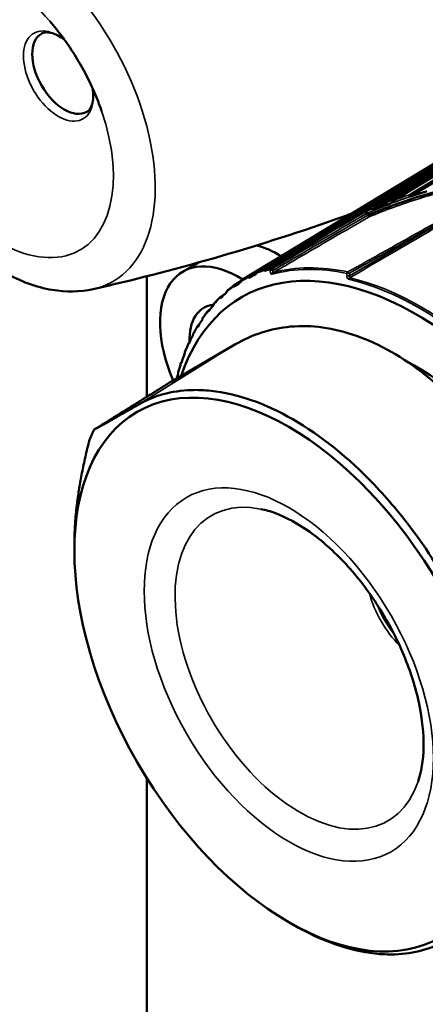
# Model space of a CAD drawing. Header units: millimetres. Extents: x 0 to 2239, y -60 to 841.
# Tile 112 of 151: x 1030.16 to 1037.45, y 278.9 to 296.6. Entities that reach past the tile are written whole.
import ezdxf

# ---------------------------------------------------------------- set-up
doc = ezdxf.new("R2010")
doc.units = ezdxf.units.MM
doc.layers.add('Sichtbar (ISO)', color=7, linetype='Continuous', lineweight=50)
doc.layers.add('Sichtbar schmal (ISO)', color=7, linetype='Continuous', lineweight=35)

msp = doc.modelspace()

# ---------------------------------------------------------------- linework, layer by layer
at = {"layer": 'Sichtbar (ISO)'}
for p, q in [((1034.5567, 292.0838), (1040.4373, 295.6471)), ((1034.5646, 292.1193), (1040.4134, 295.6634)), ((1040.579, 295.7166), (1035.3551, 292.5512)), ((1036.5266, 293.177), (1040.7509, 295.7349)), ((1036.5291, 293.2111), (1040.7274, 295.7533)), ((1040.903, 295.7844), (1036.884, 293.3508)), ((1037.179, 293.4201), (1041.0827, 295.7815)), ((1037.1819, 293.456), (1041.0596, 295.8017)), ((1034.1754, 291.9329), (1040.0136, 295.4722)), ((1034.2777, 291.9912), (1040.1199, 295.5327)), ((1040.2743, 295.6077), (1034.432, 292.0662)), ((1033.3813, 292.2368), (1033.0955, 292.0718)), ((1034.8325, 292.2112), (1034.7175, 292.1436)), ((1032.4462, 289.8226), (1032.4462, 291.9875)), ((1034.2673, 291.968), (1034.2699, 291.9578)), ((1034.2699, 291.9578), (1034.4114, 292.0436)), ((1034.4, 292.021), (1034.4073, 292.0361)), ((1034.5542, 292.0949), (1034.5567, 292.0838)), ((1036.0577, 291.9398), (1036.0578, 291.9398)), ((1034.0023, 291.8022), (1034.005, 291.7929)), ((1034.0127, 291.8241), (1034.1357, 291.8987)), ((1034.1247, 291.874), (1034.1313, 291.8895)), ((1033.7611, 291.5985), (1033.7637, 291.5902)), ((1033.7715, 291.619), (1033.8432, 291.6625)), ((1033.8722, 291.6886), (1033.878, 291.7045)), ((1033.6443, 291.4661), (1033.6493, 291.4823)), ((1033.4425, 291.208), (1033.4467, 291.2244)), ((1033.5452, 291.3584), (1033.5476, 291.351)), ((1033.5557, 291.3774), (1033.5836, 291.3943)), ((1033.3561, 291.0834), (1033.3584, 291.0771)), ((1033.3669, 291.101), (1033.3775, 291.1074)), ((1033.2682, 290.9161), (1033.2716, 290.9326)), ((1034.0396, 290.7656), (1032.8995, 290.1048)), ((1033.1951, 290.7755), (1033.1971, 290.7701)), ((1033.2063, 290.7916), (1033.2077, 290.7924)), ((1033.1225, 290.5923), (1033.1252, 290.6089)), ((1033.0634, 290.4367), (1033.0651, 290.4324)), ((1033.0065, 290.2389), (1033.0085, 290.2555)), ((1031.1418, 287.0545), (1031.1418, 287.1593)), ((1032.4462, 261.6797), (1032.4462, 282.9644)), ((1034.9956, 280.3797), (1035.073, 280.3349))]:
    msp.add_line(p, q, dxfattribs=at)
for centre, major_axis, ratio, start_param, end_param in [((1030.9606, 295.6456), (0.4062, -0.7036), 0.5773503, 3.1415927, 6.2831853), ((1034.8026, 290.748), (-1, 1.7321), 0.5773503, 5.4580271, 5.7737954), ((1037.2945, 286.1569), (-3.1481, 5.4526), 0.5773503, 2.6608061, 6.7519857), ((1034.0955, 290.3397), (-1, 1.7321), 0.5773503, 5.4463311, 7.6553927), ((1034.71, 292.1472), (0.0523, 0.0293), 0.1139062, 3.6631195, 4.6692845), ((1034.6962, 292.1375), (0.0385, 0.0194), 0.1110554, 5.0525845, 5.2430524), ((1034.8026, 290.748), (-1, 1.7321), 0.5773503, 5.3625946, 5.3626016), ((1038.8212, 294.7089), (5.5927, 3.1577), 0.0438157, 3.7374583, 3.7763859), ((1029.9893, 295.0848), (1.8429, -3.1921), 0.5773497, 6.1061046, 6.1061197), ((1038.5464, 294.5502), (5.4357, 3.421), 0.0236574, 2.5058371, 2.5447647), ((1038.2953, 294.3528), (5.2653, 3.6778), 0.0909001, 2.5016405, 2.5405682), ((1034.0955, 290.3397), (-0.625, 1.0825), 0.5773503, 6.0285874, 7.1145263), ((1038.0695, 294.118), (5.0801, 3.9297), 0.1574529, 2.4941433, 2.5330709), ((1037.8706, 293.8475), (4.878, 4.1778), 0.2228614, 2.4832111, 2.5221387), ((1037.7, 293.5429), (4.6567, 4.4232), 0.2866786, 2.4686378, 2.5075655), ((1037.5587, 293.2065), (4.4128, 4.6665), 0.3484687, 2.4501403, 2.489068), ((1037.2945, 286.1569), (-2.5733, 4.4571), 0.5773503, 4.3078049, 5.5502831), ((1037.4478, 292.8405), (4.1429, 4.9077), 0.4078095, 2.4273514, 2.4463565), ((1035.3652, 285.043), (-2.9864, 5.1726), 0.5773503, 0.3732506, 0.4248002)]:
    msp.add_ellipse(centre, major_axis=major_axis, ratio=ratio, start_param=start_param, end_param=end_param, dxfattribs=at)
msp.add_ellipse((1034.9956, 284.8296), major_axis=(2.725, -4.7198), ratio=0.5773503, dxfattribs=at)
for points, knots in [([(1031.4788, 291.7552), (1031.241, 291.7013), (1030.9915, 291.7), (1030.4557, 291.7909), (1030.1689, 291.8981), (1029.5891, 292.2161), (1029.2971, 292.4357), (1028.7521, 292.9565), (1028.4993, 293.2579), (1028.0561, 293.9095), (1027.8653, 294.2593), (1027.5616, 294.9773), (1027.4487, 295.3454), (1027.3145, 296.0709), (1027.2939, 296.4281), (1027.36, 297.0956), (1027.4457, 297.4076), (1027.6653, 297.8107), (1027.7509, 297.9318), (1027.8506, 298.0396)], [4.1040717, 4.1040717, 4.1040717, 4.1040717, 4.3730862, 4.3730862, 4.6872876, 4.6872876, 5.0290439, 5.0290439, 5.3706958, 5.3706958, 5.709358, 5.709358, 6.048492, 6.048492, 6.3910132, 6.3910132, 6.7295701, 6.7295701, 6.8915178, 6.8915178, 6.8915178, 6.8915178]), ([(1030.7013, 296.5688), (1030.7806, 296.4777), (1030.8578, 296.3816), (1031.0059, 296.1816), (1031.077, 296.0776), (1031.2114, 295.8637), (1031.2749, 295.7538), (1031.3929, 295.5304), (1031.4474, 295.4168), (1031.5466, 295.1885), (1031.5912, 295.0737), (1031.6305, 294.9594)], [2.03022926, 2.03022926, 2.03022926, 2.03022926, 2.16061535, 2.16061535, 2.29100144, 2.29100144, 2.42138754, 2.42138754, 2.55177363, 2.55177363, 2.68215972, 2.68215972, 2.68215972, 2.68215972]), ([(1030.5543, 296.3492), (1030.5725, 296.3597), (1030.593, 296.3667), (1030.6461, 296.3725), (1030.6788, 296.3708), (1030.7553, 296.3528), (1030.7989, 296.3364), (1030.8854, 296.2903), (1030.9276, 296.2627), (1030.9699, 296.2294)], [0.78539816, 0.78539816, 0.78539816, 0.78539816, 1.03436438, 1.03436438, 1.2833306, 1.2833306, 1.53229682, 1.53229682, 1.74868681, 1.74868681, 1.74868681, 1.74868681]), ([(1031.4709, 295.3617), (1031.4785, 295.3084), (1031.4813, 295.2581), (1031.478, 295.1602), (1031.4704, 295.1142), (1031.4478, 295.0389), (1031.4329, 295.0097), (1031.4013, 294.9667), (1031.385, 294.9524), (1031.3668, 294.9419)], [2.96370217, 2.96370217, 2.96370217, 2.96370217, 3.18009216, 3.18009216, 3.42905838, 3.42905838, 3.6780246, 3.6780246, 3.92699082, 3.92699082, 3.92699082, 3.92699082]), ([(1036.8264, 293.2947), (1036.8359, 293.307), (1036.8462, 293.3185), (1036.8614, 293.3332), (1036.8664, 293.3377), (1036.8756, 293.3451), (1036.8799, 293.3483), (1036.884, 293.3508)], [0.000322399, 0.000322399, 0.000322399, 0.000322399, 0.009278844, 0.009278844, 0.013486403, 0.013486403, 0.017061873, 0.017061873, 0.017061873, 0.017061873]), ([(1037.1819, 293.456), (1037.1773, 293.4533), (1037.1739, 293.4501), (1037.1703, 293.4443), (1037.1694, 293.4417), (1037.169, 293.4362), (1037.1696, 293.4335), (1037.1717, 293.4287), (1037.173, 293.4267), (1037.1758, 293.4232), (1037.1773, 293.4216), (1037.1791, 293.4197)], [0.000001, 0.000001, 0.000001, 0.000001, 0.00391086, 0.00391086, 0.006644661, 0.006644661, 0.009298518, 0.009298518, 0.011288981, 0.011288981, 0.013011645, 0.013011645, 0.013011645, 0.013011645]), ([(1037.3613, 293.4774), (1037.3308, 293.4678), (1037.3002, 293.4582), (1037.2395, 293.4391), (1037.2092, 293.4296), (1037.1791, 293.4197)], [-0.039523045, -0.039523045, -0.039523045, -0.039523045, -0.019708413, -0.019708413, -0.000095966, -0.000095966, -0.000095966, -0.000095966]), ([(1037.3613, 293.4774), (1037.3805, 293.4834), (1037.3997, 293.4894), (1037.4381, 293.5015), (1037.4574, 293.5075), (1037.4767, 293.5135)], [0.000018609, 0.000018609, 0.000018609, 0.000018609, 0.012469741, 0.012469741, 0.024957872, 0.024957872, 0.024957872, 0.024957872]), ([(1036.5291, 293.2111), (1036.5246, 293.2084), (1036.5211, 293.2053), (1036.5175, 293.1998), (1036.5165, 293.1973), (1036.5161, 293.1922), (1036.5166, 293.1897), (1036.5186, 293.1853), (1036.5198, 293.1836), (1036.5228, 293.1802), (1036.5246, 293.1785), (1036.5266, 293.177)], [0.000001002, 0.000001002, 0.000001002, 0.000001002, 0.003937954, 0.003937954, 0.006691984, 0.006691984, 0.009349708, 0.009349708, 0.011261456, 0.011261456, 0.013269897, 0.013269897, 0.013269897, 0.013269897]), ([(1036.8264, 293.2947), (1036.8078, 293.2879), (1036.789, 293.2805), (1036.7523, 293.266), (1036.7333, 293.2585), (1036.7022, 293.2462), (1036.6893, 293.2412), (1036.6528, 293.2268), (1036.6279, 293.2169), (1036.5785, 293.1975), (1036.5522, 293.1871), (1036.5266, 293.177)], [-0.066188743, -0.066188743, -0.066188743, -0.066188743, -0.053882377, -0.053882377, -0.041520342, -0.041520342, -0.032967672, -0.032967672, -0.01695507, -0.01695507, -0.00000093, -0.00000093, -0.00000093, -0.00000093]), ([(1031.4788, 291.7552), (1032.1897, 291.9165), (1032.91, 292.1007), (1034.3617, 292.5171), (1035.0932, 292.7493), (1035.9216, 293.0392), (1036.0171, 293.073), (1036.1126, 293.1073)], [2.179128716, 2.179128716, 2.179128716, 2.179128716, 2.213276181, 2.213276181, 2.247423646, 2.247423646, 2.251870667, 2.251870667, 2.251870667, 2.251870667]), ([(1034.8325, 292.2112), (1034.9245, 292.2741), (1035.0217, 292.339), (1035.1813, 292.4427), (1035.2438, 292.4826), (1035.3217, 292.5308), (1035.3385, 292.5411), (1035.3551, 292.5512)], [-0.17315405, -0.17315405, -0.17315405, -0.17315405, -0.09766852, -0.09766852, -0.04883426, -0.04883426, -0.03529483, -0.03529483, -0.03529483, -0.03529483]), ([(1034.5646, 292.1193), (1034.5609, 292.117), (1034.5577, 292.1138), (1034.5538, 292.1067), (1034.5531, 292.1017), (1034.5538, 292.0965), (1034.554, 292.0957), (1034.5542, 292.0949)], [-0.0711820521, -0.0711820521, -0.0711820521, -0.0711820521, -0.0680336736, -0.0680336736, -0.0641085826, -0.0641085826, -0.0633683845, -0.0633683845, -0.0633683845, -0.0633683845]), ([(1034.1754, 291.9329), (1034.174, 291.9321), (1034.1726, 291.9312), (1034.1698, 291.9295), (1034.1684, 291.9287), (1034.1656, 291.927), (1034.1642, 291.9261), (1034.1614, 291.9244), (1034.16, 291.9235), (1034.1572, 291.9218), (1034.1558, 291.9209), (1034.1544, 291.9201)], [5.510130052, 5.510130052, 5.510130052, 5.510130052, 5.5114075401, 5.5114075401, 5.5126850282, 5.5126850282, 5.5139625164, 5.5139625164, 5.5152400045, 5.5152400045, 5.5165174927, 5.5165174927, 5.5165174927, 5.5165174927]), ([(1034.2777, 291.9912), (1034.274, 291.989), (1034.2707, 291.9858), (1034.2669, 291.9791), (1034.2662, 291.9743), (1034.2669, 291.9696), (1034.2671, 291.9688), (1034.2673, 291.968)], [-0.0711820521, -0.0711820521, -0.0711820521, -0.0711820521, -0.0680336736, -0.0680336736, -0.0641085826, -0.0641085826, -0.0633683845, -0.0633683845, -0.0633683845, -0.0633683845]), ([(1034.4073, 292.0361), (1034.4079, 292.0372), (1034.4085, 292.0383), (1034.4121, 292.0452), (1034.4165, 292.0517), (1034.424, 292.0602), (1034.4283, 292.0639), (1034.432, 292.0662)], [-0.0079867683, -0.0079867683, -0.0079867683, -0.0079867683, -0.0072465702, -0.0072465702, -0.0033214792, -0.0033214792, -0.0001731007, -0.0001731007, -0.0001731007, -0.0001731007]), ([(1034.0103, 291.8225), (1034.0025, 291.8168), (1033.9947, 291.811), (1033.9793, 291.7993), (1033.9716, 291.7934), (1033.9563, 291.7816), (1033.9487, 291.7756), (1033.9335, 291.7635), (1033.926, 291.7574), (1033.911, 291.7451), (1033.9035, 291.7389), (1033.8961, 291.7327)], [5.561711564, 5.561711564, 5.561711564, 5.561711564, 5.569218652, 5.569218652, 5.57672574, 5.57672574, 5.584232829, 5.584232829, 5.591739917, 5.591739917, 5.599247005, 5.599247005, 5.599247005, 5.599247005]), ([(1034.0127, 291.8241), (1034.009, 291.8218), (1034.0058, 291.8187), (1034.0019, 291.8124), (1034.0013, 291.8079), (1034.002, 291.8036), (1034.0021, 291.8029), (1034.0023, 291.8022)], [-0.0711820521, -0.0711820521, -0.0711820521, -0.0711820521, -0.0680336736, -0.0680336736, -0.0641085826, -0.0641085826, -0.0633683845, -0.0633683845, -0.0633683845, -0.0633683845]), ([(1034.1313, 291.8895), (1034.1318, 291.8907), (1034.1323, 291.8918), (1034.1356, 291.8989), (1034.1396, 291.9056), (1034.1468, 291.9141), (1034.1508, 291.9178), (1034.1544, 291.9201)], [-0.0079867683, -0.0079867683, -0.0079867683, -0.0079867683, -0.0072465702, -0.0072465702, -0.0033214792, -0.0033214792, -0.0002615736, -0.0002615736, -0.0002615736, -0.0002615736]), ([(1033.7659, 291.6148), (1033.7588, 291.6079), (1033.7518, 291.6009), (1033.7378, 291.5869), (1033.7308, 291.5798), (1033.717, 291.5656), (1033.7101, 291.5584), (1033.6964, 291.544), (1033.6896, 291.5368), (1033.6761, 291.5221), (1033.6693, 291.5148), (1033.6626, 291.5074)], [5.644278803, 5.644278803, 5.644278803, 5.644278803, 5.651836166, 5.651836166, 5.659393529, 5.659393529, 5.666950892, 5.666950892, 5.674508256, 5.674508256, 5.682065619, 5.682065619, 5.682065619, 5.682065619]), ([(1033.7715, 291.619), (1033.7678, 291.6168), (1033.7646, 291.6138), (1033.7607, 291.6078), (1033.76, 291.6037), (1033.7607, 291.5998), (1033.7609, 291.5992), (1033.7611, 291.5985)], [-0.0711820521, -0.0711820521, -0.0711820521, -0.0711820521, -0.0680336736, -0.0680336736, -0.0641085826, -0.0641085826, -0.0633683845, -0.0633683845, -0.0633683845, -0.0633683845]), ([(1033.878, 291.7045), (1033.8784, 291.7057), (1033.8789, 291.7069), (1033.8818, 291.7141), (1033.8856, 291.7209), (1033.8914, 291.7282), (1033.8937, 291.7306), (1033.8961, 291.7327)], [-0.0079867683, -0.0079867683, -0.0079867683, -0.0079867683, -0.0072465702, -0.0072465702, -0.0033214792, -0.0033214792, -0.0013560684, -0.0013560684, -0.0013560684, -0.0013560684]), ([(1033.6493, 291.4823), (1033.6497, 291.4835), (1033.6501, 291.4847), (1033.6527, 291.492), (1033.6561, 291.499), (1033.6607, 291.5051), (1033.6616, 291.5062), (1033.6627, 291.5073)], [-0.0079867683, -0.0079867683, -0.0079867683, -0.0079867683, -0.0072465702, -0.0072465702, -0.0033214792, -0.0033214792, -0.0023982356, -0.0023982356, -0.0023982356, -0.0023982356]), ([(1033.4467, 291.2244), (1033.447, 291.2257), (1033.4474, 291.2269), (1033.4496, 291.2341), (1033.4526, 291.2409), (1033.456, 291.2458)], [-0.0079867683, -0.0079867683, -0.0079867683, -0.0079867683, -0.0072465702, -0.0072465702, -0.0034365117, -0.0034365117, -0.0034365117, -0.0034365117]), ([(1033.5478, 291.3707), (1033.5414, 291.3626), (1033.5352, 291.3545), (1033.5227, 291.3381), (1033.5165, 291.3299), (1033.5042, 291.3134), (1033.4981, 291.305), (1033.4859, 291.2883), (1033.4799, 291.2799), (1033.4679, 291.2629), (1033.4619, 291.2544), (1033.456, 291.2458)], [5.726767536, 5.726767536, 5.726767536, 5.726767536, 5.73440474, 5.73440474, 5.742041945, 5.742041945, 5.749679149, 5.749679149, 5.757316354, 5.757316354, 5.764953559, 5.764953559, 5.764953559, 5.764953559]), ([(1033.5557, 291.3774), (1033.5521, 291.3752), (1033.5488, 291.3723), (1033.5449, 291.3667), (1033.5442, 291.363), (1033.5448, 291.3595), (1033.545, 291.3589), (1033.5452, 291.3584)], [-0.0711820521, -0.0711820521, -0.0711820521, -0.0711820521, -0.0680336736, -0.0680336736, -0.0641085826, -0.0641085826, -0.0633683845, -0.0633683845, -0.0633683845, -0.0633683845]), ([(1033.3572, 291.0922), (1033.3517, 291.0829), (1033.3463, 291.0737), (1033.3354, 291.055), (1033.33, 291.0456), (1033.3193, 291.0268), (1033.314, 291.0173), (1033.3035, 290.9983), (1033.2982, 290.9887), (1033.2879, 290.9695), (1033.2828, 290.9598), (1033.2777, 290.9501)], [5.809200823, 5.809200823, 5.809200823, 5.809200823, 5.816937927, 5.816937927, 5.824675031, 5.824675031, 5.832412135, 5.832412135, 5.84014924, 5.84014924, 5.847886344, 5.847886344, 5.847886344, 5.847886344]), ([(1033.3669, 291.101), (1033.3632, 291.0988), (1033.36, 291.096), (1033.356, 291.0907), (1033.3552, 291.0874), (1033.3558, 291.0844), (1033.3559, 291.0839), (1033.3561, 291.0834)], [-0.0711820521, -0.0711820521, -0.0711820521, -0.0711820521, -0.0680336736, -0.0680336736, -0.0641085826, -0.0641085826, -0.0633683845, -0.0633683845, -0.0633683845, -0.0633683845]), ([(1039.6638, 287.5185), (1039.3765, 288.0167), (1039.0598, 288.4923), (1038.3212, 289.4222), (1037.8987, 289.8579), (1037.2507, 290.3689), (1037.0427, 290.5112), (1036.6269, 290.7487), (1036.4192, 290.8441), (1035.797, 291.0646), (1035.3982, 291.1148), (1034.6656, 291.0495), (1034.3369, 290.9379), (1034.0396, 290.7656)], [0.000001, 0.000001, 0.000001, 0.000001, 0.3450553, 0.3450553, 0.7303283, 0.7303283, 0.9071964, 0.9071964, 1.0836736, 1.0836736, 1.4456527, 1.4456527, 1.8012035, 1.8012035, 1.8012035, 1.8012035]), ([(1033.2716, 290.9326), (1033.2719, 290.9339), (1033.2721, 290.9351), (1033.2736, 290.9408), (1033.2755, 290.9458), (1033.2777, 290.9501)], [-0.0079867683, -0.0079867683, -0.0079867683, -0.0079867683, -0.0072465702, -0.0072465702, -0.0043982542, -0.0043982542, -0.0043982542, -0.0043982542]), ([(1033.1955, 290.7813), (1033.1908, 290.7709), (1033.1862, 290.7605), (1033.177, 290.7396), (1033.1725, 290.7291), (1033.1635, 290.708), (1033.1591, 290.6974), (1033.1503, 290.6762), (1033.1459, 290.6655), (1033.1373, 290.644), (1033.133, 290.6333), (1033.1288, 290.6225)], [5.89160276, 5.89160276, 5.89160276, 5.89160276, 5.899450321, 5.899450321, 5.907297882, 5.907297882, 5.915145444, 5.915145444, 5.922993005, 5.922993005, 5.930840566, 5.930840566, 5.930840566, 5.930840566]), ([(1033.2063, 290.7916), (1033.2026, 290.7893), (1033.1994, 290.7867), (1033.1953, 290.7818), (1033.1944, 290.7789), (1033.1949, 290.7763), (1033.195, 290.7759), (1033.1951, 290.7755)], [-0.0711820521, -0.0711820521, -0.0711820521, -0.0711820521, -0.0680336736, -0.0680336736, -0.0641085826, -0.0641085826, -0.0633683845, -0.0633683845, -0.0633683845, -0.0633683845]), ([(1033.1252, 290.6089), (1033.1254, 290.6102), (1033.1256, 290.6114), (1033.1266, 290.6158), (1033.1276, 290.6192), (1033.1289, 290.6224)], [-0.0079867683, -0.0079867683, -0.0079867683, -0.0079867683, -0.0072465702, -0.0072465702, -0.0052453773, -0.0052453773, -0.0052453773, -0.0052453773]), ([(1033.0634, 290.4402), (1033.0596, 290.4287), (1033.0559, 290.4172), (1033.0485, 290.3942), (1033.0449, 290.3826), (1033.0378, 290.3594), (1033.0342, 290.3477), (1033.0273, 290.3243), (1033.0238, 290.3125), (1033.017, 290.289), (1033.0137, 290.2771), (1033.0104, 290.2653)], [5.973994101, 5.973994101, 5.973994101, 5.973994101, 5.981954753, 5.981954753, 5.989915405, 5.989915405, 5.997876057, 5.997876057, 6.005836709, 6.005836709, 6.013797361, 6.013797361, 6.013797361, 6.013797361]), ([(1033.0706, 290.4484), (1033.0688, 290.447), (1033.0673, 290.4457), (1033.0639, 290.442), (1033.0629, 290.4395), (1033.0632, 290.4373), (1033.0633, 290.437), (1033.0634, 290.4367)], [-0.0698472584, -0.0698472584, -0.0698472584, -0.0698472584, -0.0680336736, -0.0680336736, -0.0641085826, -0.0641085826, -0.0633683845, -0.0633683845, -0.0633683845, -0.0633683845]), ([(1033.0085, 290.2555), (1033.0087, 290.2567), (1033.0088, 290.2579), (1033.0094, 290.2611), (1033.0099, 290.2632), (1033.0104, 290.2652)], [-0.0079867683, -0.0079867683, -0.0079867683, -0.0079867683, -0.0072465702, -0.0072465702, -0.0060045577, -0.0060045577, -0.0060045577, -0.0060045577]), ([(1037.8472, 286.4697), (1037.5667, 286.9562), (1037.2453, 287.4175), (1036.7772, 287.9748), (1036.6573, 288.1089), (1036.0695, 288.7251), (1035.5714, 289.1266), (1034.5657, 289.7059), (1034.0653, 289.8796), (1033.4758, 289.9419), (1033.356, 289.9462), (1032.8887, 289.9297), (1032.568, 289.8403), (1032.2891, 289.6787)], [0.000001, 0.000001, 0.000001, 0.000001, 0.3368888, 0.3368888, 0.448865, 0.448865, 0.8741256, 0.8741256, 1.2993584, 1.2993584, 1.4106845, 1.4106845, 1.7455959, 1.7455959, 1.7455959, 1.7455959]), ([(1037.3208, 282.9066), (1037.3779, 283.0744), (1037.4142, 283.2862), (1037.4218, 283.7641), (1037.3956, 284.0273), (1037.2781, 284.5862), (1037.1857, 284.8823), (1036.9396, 285.4748), (1036.7852, 285.771), (1036.4305, 286.328), (1036.2302, 286.5886), (1035.8093, 287.0436), (1035.5889, 287.2386), (1035.1592, 287.5444), (1034.9498, 287.6565), (1034.6653, 287.7629), (1034.5759, 287.7883), (1034.4928, 287.8048)], [2.8245231, 2.8245231, 2.8245231, 2.8245231, 3.1235609, 3.1235609, 3.4111657, 3.4111657, 3.7043131, 3.7043131, 4.0021223, 4.0021223, 4.3009193, 4.3009193, 4.5967291, 4.5967291, 4.8865765, 4.8865765, 5.0294586, 5.0294586, 5.0294586, 5.0294586]), ([(1035.073, 280.3349), (1035.0745, 280.3341), (1035.076, 280.3332), (1035.5803, 280.0427), (1036.0782, 279.8676), (1036.6648, 279.8036), (1036.7839, 279.7989), (1037.2489, 279.814), (1037.5683, 279.9026), (1037.8472, 280.0643)], [0.87286147, 0.87286147, 0.87286147, 0.87286147, 0.87412562, 0.87412562, 1.29935845, 1.29935845, 1.41068451, 1.41068451, 1.74559586, 1.74559586, 1.74559586, 1.74559586])]:
    msp.add_open_spline(points, degree=3, knots=knots, dxfattribs=at)
msp.add_open_spline([(1038.0104, 293.5978), (1037.8353, 293.5608), (1037.5817, 293.4948), (1037.0138, 293.3213), (1036.6337, 293.1738), (1036.4329, 293.0906)], degree=3, dxfattribs=at)
for points, weights in [([(1034.5567, 292.0838), (1034.6105, 292.1007), (1034.6663, 292.1188)], [1.69312184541, 1.69337500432, 1.69322830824]), ([(1032.8995, 290.1048), (1032.1798, 289.6568), (1031.4955, 289.2308)], [1.00009121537, 1.00025746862, 1.00015185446]), ([(1032.2891, 289.6787), (1031.7668, 289.376), (1031.4955, 289.2308)], [1.27927488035, 1.27927488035, 1.2314661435]), ([(1031.4134, 289.0453), (1031.1418, 287.9896), (1031.1418, 287.1593)], [1.23096562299, 1.27562830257, 1.27562830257])]:
    msp.add_rational_spline(points, weights, degree=2, dxfattribs=at)
at = {"layer": 'Sichtbar schmal (ISO)'}
for p, q in [((1036.0839, 292.044), (1038.2234, 293.2425)), ((1038.2234, 293.2425), (1036.087, 291.9936)), ((1036.4033, 293.0761), (1036.385, 293.1091)), ((1036.4329, 293.0906), (1036.4144, 293.1241)), ((1034.6642, 292.0906), (1034.6663, 292.1188)), ((1034.7188, 292.0966), (1034.722, 292.1383)), ((1036.087, 291.9936), (1036.0839, 292.044)), ((1032.2891, 289.6787), (1034.0396, 290.7656))]:
    msp.add_line(p, q, dxfattribs=at)
for centre, major_axis, ratio, start_param, end_param in [((1029.9893, 295.0848), (1.8429, -3.1921), 0.5773497, 6.1061197, 8.6393562), ((1029.7915, 294.9706), (-1.4508, 2.5129), 0.5773503, 5.0383542, 10.6696091), ((1030.8543, 295.5842), (0.4439, -0.7689), 0.5773503, 2.1725253, 7.2522526), ((1039.5593, 284.2769), (-5.0763, -8.4293), 0.9322077, 3.9721125, 4.0051809), ((1503.3748, -309.6934), (663.3235, -414.1105), 0.835998, 2.7258299, 2.7286778), ((1398.3762, -462.3595), (-183.5672, 825.4808), 0.8542335, 0.2652443, 0.2668597), ((1036.3994, 293.1326), (-0.0433, -0.0249), 0.3016518, 1.0654737, 1.7467377), ((1036.4178, 293.0994), (0.0438, 0.0242), 0.3041775, 4.2123792, 4.893762), ((1036.4178, 293.0994), (0.0251, -0.0433), 0.5016354, 4.9724525, 6.1009578), ((1037.4968, 286.2736), (-3.2811, 5.6831), 0.5773503, 6.1817817, 6.2192419), ((1037.4052, 286.2208), (-3.2263, 5.5881), 0.5773503, 5.8025772, 6.1336123), ((1034.7075, 292.115), (-0.0499, 0.0038), 0.5029392, 4.4556403, 4.6798252), ((1037.4296, 286.2348), (-3.2336, 5.6008), 0.5773503, 5.8025772, 6.1336123), ((1034.7075, 292.115), (-0.0253, 0.0431), 0.5026147, 4.9699784, 5.1157544), ((1040.6744, 288.1082), (3.1827, -5.5126), 0.5773503, 3.5924602, 3.5924711), ((1037.4724, 286.2596), (-3.2738, 5.6704), 0.5773503, 6.2624068, 6.3039638), ((1037.4968, 286.2736), (-3.2811, 5.6831), 0.5773503, 6.2644552, 6.2955282), ((1037.4724, 286.2596), (-3.2738, 5.6704), 0.5773503, 6.1797333, 6.2212903), ((1034.7043, 292.0733), (0.0499, -0.0038), 0.5029392, 1.3140541, 2.5436141), ((1034.7355, 292.0067), (-0.0133, 0.0482), 0.8073824, 0.2251572, 0.9931021), ((1036.0685, 292.0196), (0.0105, 0.0489), 0.7239989, 0.5965068, 1.3644522), ((1036.0712, 291.9696), (0.0499, 0.0028), 0.4924863, 1.2216533, 2.2493327), ((1036.0685, 292.0196), (-0.0245, 0.0436), 0.5299773, 4.990862, 5.8086149), ((1036.1029, 291.916), (-0.0114, -0.0487), 0.7179476, 3.7639976, 4.5197251), ((1037.3575, 286.1932), (-3.1926, 5.5297), 0.5773503, 5.2087828, 5.7867914), ((1037.3814, 286.2071), (3.1999, -5.5424), 0.5773503, 2.0671901, 2.6451988), ((1037.4724, 286.2596), (-3.2738, 5.6704), 0.5773503, 0.061895, 0.103452), ((1037.4724, 286.2596), (-3.2738, 5.6704), 0.5773503, 0.1445685, 0.1861255), ((1037.4724, 286.2596), (-3.2738, 5.6704), 0.5773503, 0.227242, 0.2687989), ((1037.4724, 286.2596), (-3.2738, 5.6704), 0.5773503, 0.3099155, 0.3514724), ((1037.4724, 286.2596), (-3.2738, 5.6704), 0.5773503, 0.392589, 0.4341459), ((1037.4724, 286.2596), (3.2738, -5.6704), 0.5773503, 3.6168551, 3.6584121), ((1035.1915, 284.9427), (-1.5846, 2.7447), 0.5773503, 5.8148567, 9.8931066), ((1037.2916, 286.1552), (-0.6367, 1.1027), 0.5773503, 1.1312421, 2.0103506), ((1037.3244, 286.1741), (0.6133, -1.0622), 0.5773503, 4.4596036, 4.9651744)]:
    msp.add_ellipse(centre, major_axis=major_axis, ratio=ratio, start_param=start_param, end_param=end_param, dxfattribs=at)
msp.add_ellipse((1034.9956, 284.8296), major_axis=(1.8375, -3.1826), ratio=0.5773503, dxfattribs=at)
for points, knots in [([(1036.4385, 293.0545), (1036.5814, 293.1146), (1036.7253, 293.1713), (1036.8703, 293.2246), (1037.0284, 293.2826), (1037.1878, 293.3365), (1037.3481, 293.3859), (1037.4883, 293.429), (1037.6293, 293.4687), (1037.771, 293.5046), (1037.8951, 293.5361), (1038.0198, 293.5647), (1038.1448, 293.5902), (1038.255, 293.6127), (1038.3656, 293.6328), (1038.4763, 293.6503), (1038.5737, 293.6657), (1038.6713, 293.679), (1038.7689, 293.6902), (1038.8484, 293.6994), (1038.9279, 293.7071), (1039.0074, 293.7133)], [0, 0, 0, 0, 0.17265475, 0.17265475, 0.17265475, 0.36093258, 0.36093258, 0.36093258, 0.52552209, 0.52552209, 0.52552209, 0.6697869, 0.6697869, 0.6697869, 0.79697095, 0.79697095, 0.79697095, 0.90888301, 0.90888301, 0.90888301, 1, 1, 1, 1]), ([(1036.0918, 291.9603), (1036.4231, 292.154), (1037.085, 292.5408), (1038.0755, 293.1201), (1038.7345, 293.5048), (1039.0635, 293.6971)], [0.00000676, 0.00000676, 0.00000676, 0.00000676, 0.33333333, 0.66666667, 1, 1, 1, 1]), ([(1036.8264, 293.2947), (1036.8874, 293.3164), (1036.9477, 293.3373), (1037.0066, 293.3581), (1037.0654, 293.3789), (1037.1228, 293.3996), (1037.1791, 293.4197)], [0.0000089, 0.0000089, 0.0000089, 0.0000089, 0.5, 0.5, 0.5, 0.99937035, 0.99937035, 0.99937035, 0.99937035]), ([(1038.1973, 293.2629), (1037.958, 293.129), (1037.4804, 292.8618), (1036.7676, 292.4622), (1036.2937, 292.1967), (1036.0572, 292.0643)], [0.00000001, 0.00000001, 0.00000001, 0.00000001, 0.33333333, 0.66666667, 0.99999999, 0.99999999, 0.99999999, 0.99999999]), ([(1036.4144, 293.1241), (1036.485, 293.1541), (1036.5549, 293.183), (1036.6235, 293.2115), (1036.6921, 293.2399), (1036.7595, 293.2679), (1036.8264, 293.2947)], [0, 0, 0, 0, 0.5, 0.5, 0.5, 1, 1, 1, 1]), ([(1034.7139, 292.0513), (1034.8143, 292.1099), (1034.9147, 292.1685), (1035.0151, 292.2271), (1035.2171, 292.3448), (1035.4191, 292.4625), (1035.6212, 292.5801), (1035.8396, 292.7071), (1036.058, 292.8339), (1036.2766, 292.9607), (1036.3306, 292.992), (1036.3845, 293.0233), (1036.4385, 293.0545)], [0, 0, 0, 0, 0.17480525, 0.17480525, 0.17480525, 0.52640954, 0.52640954, 0.52640954, 0.90621466, 0.90621466, 0.90621466, 1, 1, 1, 1]), ([(1036.4033, 293.0761), (1036.3493, 293.0448), (1036.0754, 292.8883), (1035.6018, 292.6109), (1035.0951, 292.3148), (1034.8055, 292.1473), (1034.7188, 292.0966)], [0, 0, 0, 0, 0.0960719, 0.4851369, 0.8453135, 1, 1, 1, 1]), ([(1036.3762, 293.1462), (1036.376, 293.1456), (1036.3759, 293.1448), (1036.3759, 293.1439), (1036.3758, 293.143), (1036.3759, 293.1419), (1036.376, 293.1407), (1036.3761, 293.1396), (1036.3763, 293.1383), (1036.3766, 293.1368), (1036.3768, 293.1355), (1036.3771, 293.1339), (1036.3775, 293.1323), (1036.3779, 293.1308), (1036.3783, 293.1292), (1036.3788, 293.1274), (1036.3793, 293.1258), (1036.3798, 293.124), (1036.3804, 293.1222), (1036.381, 293.1203), (1036.3816, 293.1183), (1036.3824, 293.1163), (1036.3832, 293.114), (1036.3841, 293.1116), (1036.385, 293.1091)], [0, 0, 0, 0, 0.1396382, 0.1396382, 0.1396382, 0.271564, 0.271564, 0.271564, 0.3994479, 0.3994479, 0.3994479, 0.5232406, 0.5232406, 0.5232406, 0.6403496, 0.6403496, 0.6403496, 0.7527947, 0.7527947, 0.7527947, 0.8690023, 0.8690023, 0.8690023, 1, 1, 1, 1]), ([(1036.4144, 293.1241), (1036.4127, 293.1261), (1036.411, 293.1279), (1036.4093, 293.1297), (1036.4078, 293.1313), (1036.4062, 293.1329), (1036.4047, 293.1343), (1036.4038, 293.1351), (1036.4029, 293.1359), (1036.402, 293.1366), (1036.4014, 293.1371), (1036.4007, 293.1376), (1036.4001, 293.1381), (1036.3985, 293.1393), (1036.3969, 293.1403), (1036.3953, 293.1412), (1036.3937, 293.1422), (1036.3921, 293.143), (1036.3904, 293.1438), (1036.3901, 293.1439), (1036.3898, 293.144), (1036.3895, 293.1441), (1036.3882, 293.1447), (1036.3869, 293.1452), (1036.3856, 293.1455), (1036.384, 293.146), (1036.3825, 293.1463), (1036.3809, 293.1464), (1036.3793, 293.1466), (1036.3778, 293.1465), (1036.3762, 293.1462)], [0, 0, 0, 0, 0.13684368, 0.13684368, 0.13684368, 0.26137633, 0.26137633, 0.26137633, 0.33333333, 0.33333333, 0.33333333, 0.38442317, 0.38442317, 0.38442317, 0.51417099, 0.51417099, 0.51417099, 0.64427063, 0.64427063, 0.64427063, 0.66666667, 0.66666667, 0.66666667, 0.76592525, 0.76592525, 0.76592525, 0.88215587, 0.88215587, 0.88215587, 1, 1, 1, 1]), ([(1036.4329, 293.0906), (1036.4357, 293.0825), (1036.438, 293.0742), (1036.439, 293.0677), (1036.44, 293.0612), (1036.4397, 293.0566), (1036.4385, 293.0545)], [0, 0, 0, 0, 0.5, 0.5, 0.5, 0.99999978, 0.99999978, 0.99999978, 0.99999978]), ([(1034.7139, 292.0513), (1034.7118, 292.0507), (1034.7085, 292.0506), (1034.7061, 292.0534), (1034.7054, 292.0579), (1034.7061, 292.0637), (1034.7079, 292.0705), (1034.7106, 292.0783), (1034.7142, 292.087), (1034.7172, 292.0933), (1034.7188, 292.0966)], [0, 0, 0, 0, 0.14544956, 0.27141447, 0.3881844, 0.50376233, 0.62055575, 0.74026743, 0.86588932, 0.99998411, 0.99998411, 0.99998411, 0.99998411]), ([(1036.0839, 292.044), (1036.0786, 292.0447), (1036.0732, 292.0446), (1036.0677, 292.0442), (1036.0621, 292.0438), (1036.0563, 292.0432), (1036.0509, 292.042), (1036.0455, 292.0408), (1036.0404, 292.0391), (1036.036, 292.037)], [0.00000001, 0.00000001, 0.00000001, 0.00000001, 0.33333333, 0.33333333, 0.33333333, 0.66666667, 0.66666667, 0.66666667, 0.99999999, 0.99999999, 0.99999999, 0.99999999]), ([(1036.036, 292.037), (1036.0363, 292.0314), (1036.0366, 292.0259), (1036.0369, 292.0203), (1036.0372, 292.0148), (1036.0375, 292.0092), (1036.0378, 292.0036), (1036.0381, 291.9981), (1036.0385, 291.9925), (1036.0388, 291.987)], [0.00000004, 0.00000004, 0.00000004, 0.00000004, 0.33333333, 0.33333333, 0.33333333, 0.66666667, 0.66666667, 0.66666667, 1, 1, 1, 1]), ([(1036.0707, 291.9334), (1036.0694, 291.9337), (1036.0682, 291.9341), (1036.0669, 291.9346), (1036.0658, 291.935), (1036.0647, 291.9355), (1036.0636, 291.9361), (1036.0626, 291.9366), (1036.0615, 291.9372), (1036.0605, 291.9378), (1036.0594, 291.9385), (1036.0584, 291.9393), (1036.0574, 291.94), (1036.0568, 291.9405), (1036.0562, 291.941), (1036.0557, 291.9415), (1036.0552, 291.9419), (1036.0547, 291.9424), (1036.0542, 291.9428), (1036.0531, 291.9439), (1036.052, 291.9451), (1036.051, 291.9464), (1036.05, 291.9477), (1036.049, 291.9492), (1036.048, 291.9508), (1036.047, 291.9526), (1036.0461, 291.9546), (1036.0452, 291.9569), (1036.0445, 291.9586), (1036.0439, 291.9606), (1036.0433, 291.9627), (1036.0426, 291.9649), (1036.042, 291.9674), (1036.0415, 291.9699), (1036.041, 291.9725), (1036.0405, 291.9752), (1036.04, 291.978), (1036.0396, 291.9809), (1036.0391, 291.9838), (1036.0388, 291.987)], [0, 0, 0, 0, 0.0748185, 0.0748185, 0.0748185, 0.1441604, 0.1441604, 0.1441604, 0.213595, 0.213595, 0.213595, 0.2890089, 0.2890089, 0.2890089, 0.3333333, 0.3333333, 0.3333333, 0.3731473, 0.3731473, 0.3731473, 0.4662875, 0.4662875, 0.4662875, 0.5630448, 0.5630448, 0.5630448, 0.6666667, 0.6666667, 0.6666667, 0.7471099, 0.7471099, 0.7471099, 0.8327461, 0.8327461, 0.8327461, 0.9165083, 0.9165083, 0.9165083, 1, 1, 1, 1]), ([(1036.0917, 291.9603), (1036.091, 291.9605), (1036.0898, 291.9609), (1036.0882, 291.9616), (1036.0868, 291.9627), (1036.0856, 291.964), (1036.0845, 291.9657), (1036.0836, 291.968), (1036.0831, 291.9707), (1036.0829, 291.974), (1036.0831, 291.978), (1036.0838, 291.9826), (1036.0851, 291.9878), (1036.0863, 291.9916), (1036.087, 291.9936)], [0.00076941, 0.00076941, 0.00076941, 0.00076941, 0.0634386, 0.12167643, 0.17937957, 0.24127119, 0.30922989, 0.38441161, 0.46697925, 0.55697267, 0.65473613, 0.76078159, 0.87552648, 1, 1, 1, 1])]:
    msp.add_open_spline(points, degree=3, knots=knots, dxfattribs=at)
for points in [[(1036.5291, 293.2111), (1036.478, 293.1899), (1036.4271, 293.1683), (1036.3762, 293.1462)], [(1034.6957, 292.0241), (1034.6926, 292.0232), (1034.6867, 292.0227), (1034.6783, 292.0258), (1034.6712, 292.0337), (1034.666, 292.0469), (1034.6633, 292.0656), (1034.6635, 292.0816), (1034.6642, 292.0906)]]:
    msp.add_open_spline(points, degree=3, dxfattribs=at)

doc.saveas('drawing.dxf')
